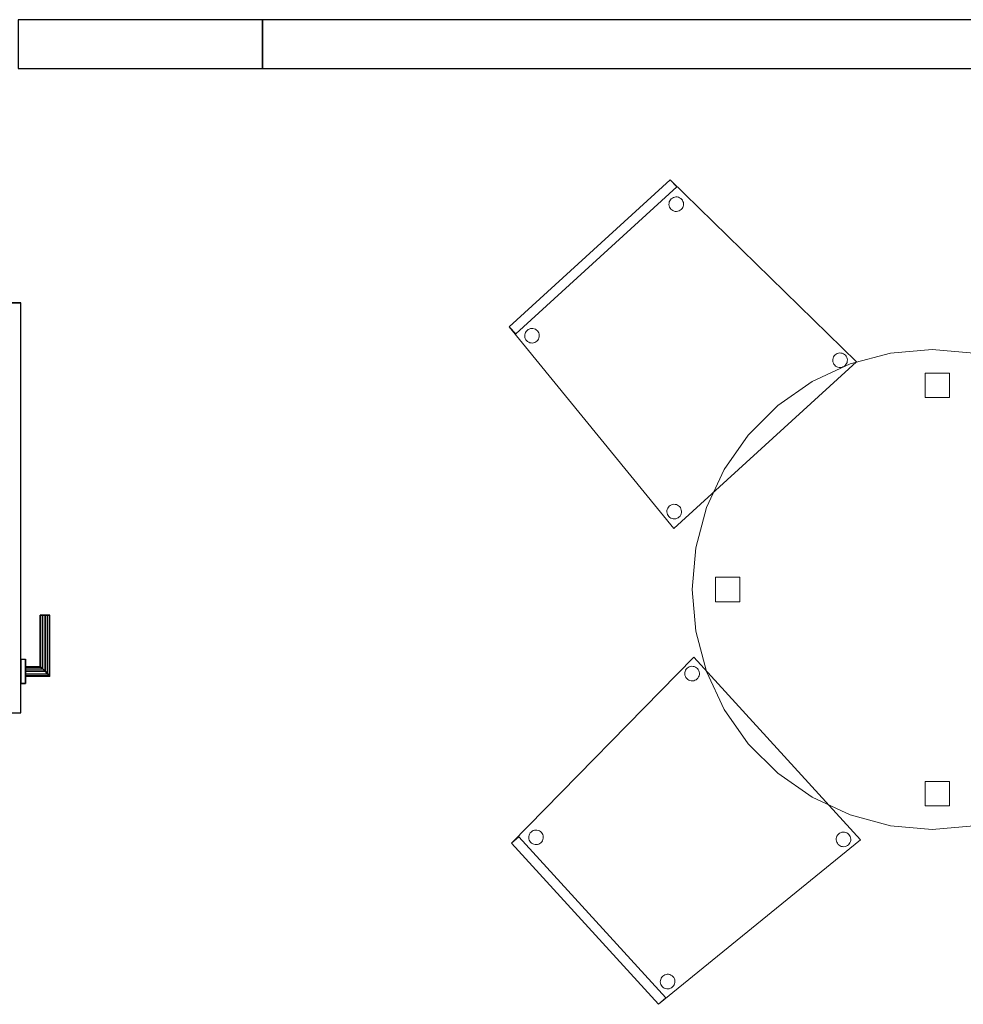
# Model space of a CAD drawing. Header units: metres. Extents: x 391.1 to 427.5, y 12.7 to 28.4.
# Tile 130 of 140: x 421.5 to 423.4, y 16 to 18. Entities that reach past the tile are written whole.
import ezdxf

# ---------------------------------------------------------------- set-up
doc = ezdxf.new("R2010")
doc.units = ezdxf.units.M
doc.layers.add('01_CARPINTERIA', color=5, linetype='Continuous', lineweight=25, true_color=0x0000ff)
for name, color, linetype, lineweight in [('02_MOBILIARIO', 7, 'Continuous', 18), ('A-DETL-____-MBND', 7, 'Continuous', 18), ('A-WALL-____-MCUT', 7, 'Continuous', 25), ('A-WALL-____-OTLN', 7, 'Continuous', 25)]:
    doc.layers.add(name, color=color, linetype=linetype, lineweight=lineweight)

# ---------------------------------------------------------------- blocks, each defined once
blk = doc.blocks.new('Family - Taula D100_P1-154535-04_CLI_AIGUA_P1')
at = {"layer": 'A-DETL-____-MBND', "color": 253, "true_color": 0xaaaaaa}
for p, q in [((0.3235, 0.9536), (0.4063, 0.9758)), ((0.4063, 0.9758), (0.3235, 0.9536)), ((0.4063, 0.9758), (0.4916, 0.9832)), ((0.4916, 0.9832), (0.4063, 0.9758)), ((0.4916, 0.9832), (0.577, 0.9758)), ((0.577, 0.9758), (0.4916, 0.9832)), ((0.577, 0.9758), (0.6598, 0.9536)), ((0.6598, 0.9536), (0.577, 0.9758)), ((0.2458, 0.9174), (0.3235, 0.9536)), ((0.3235, 0.9536), (0.2458, 0.9174)), ((0.6598, 0.9536), (0.7374, 0.9174)), ((0.7374, 0.9174), (0.6598, 0.9536)), ((0.4775, 0.8848), (0.4775, 0.9348)), ((0.4775, 0.9348), (0.5275, 0.9348)), ((0.4775, 0.9348), (0.4775, 0.8848)), ((0.5275, 0.9348), (0.4775, 0.9348)), ((0.5275, 0.9348), (0.5275, 0.8848)), ((0.5275, 0.8848), (0.5275, 0.9348)), ((0.1756, 0.8682), (0.2458, 0.9174)), ((0.2458, 0.9174), (0.1756, 0.8682)), ((0.7374, 0.9174), (0.8076, 0.8682)), ((0.8076, 0.8682), (0.7374, 0.9174)), ((0.115, 0.8076), (0.1756, 0.8682)), ((0.1756, 0.8682), (0.115, 0.8076)), ((0.5275, 0.8848), (0.4775, 0.8848)), ((0.4775, 0.8848), (0.5275, 0.8848)), ((0.8076, 0.8682), (0.8682, 0.8076)), ((0.8682, 0.8076), (0.8076, 0.8682)), ((0.0659, 0.7374), (0.115, 0.8076)), ((0.115, 0.8076), (0.0659, 0.7374)), ((0.8682, 0.8076), (0.9174, 0.7374)), ((0.9174, 0.7374), (0.8682, 0.8076)), ((0.0296, 0.6598), (0.0659, 0.7374)), ((0.0659, 0.7374), (0.0296, 0.6598)), ((0.9174, 0.7374), (0.9536, 0.6598)), ((0.9536, 0.6598), (0.9174, 0.7374)), ((0.0075, 0.577), (0.0296, 0.6598)), ((0.0296, 0.6598), (0.0075, 0.577)), ((0.9536, 0.6598), (0.9758, 0.577)), ((0.9758, 0.577), (0.9536, 0.6598)), ((0, 0.4916), (0.0075, 0.577)), ((0.0075, 0.577), (0, 0.4916)), ((0.9758, 0.577), (0.9832, 0.4916)), ((0.9832, 0.4916), (0.9758, 0.577)), ((0.048, 0.4666), (0.048, 0.5166)), ((0.048, 0.5166), (0.098, 0.5166)), ((0.048, 0.5166), (0.048, 0.4666)), ((0.098, 0.5166), (0.048, 0.5166)), ((0.098, 0.5166), (0.098, 0.4666)), ((0.098, 0.4666), (0.098, 0.5166)), ((0.0075, 0.4063), (0, 0.4916)), ((0, 0.4916), (0.0075, 0.4063)), ((0.8849, 0.446), (0.8849, 0.496)), ((0.8849, 0.496), (0.9349, 0.496)), ((0.8849, 0.496), (0.8849, 0.446)), ((0.9349, 0.496), (0.8849, 0.496)), ((0.9349, 0.496), (0.9349, 0.446)), ((0.9349, 0.446), (0.9349, 0.496)), ((0.9832, 0.4916), (0.9758, 0.4063)), ((0.9758, 0.4063), (0.9832, 0.4916)), ((0.098, 0.4666), (0.048, 0.4666)), ((0.048, 0.4666), (0.098, 0.4666)), ((0.9349, 0.446), (0.8849, 0.446)), ((0.8849, 0.446), (0.9349, 0.446)), ((0.0296, 0.3235), (0.0075, 0.4063)), ((0.0075, 0.4063), (0.0296, 0.3235)), ((0.9758, 0.4063), (0.9536, 0.3235)), ((0.9536, 0.3235), (0.9758, 0.4063)), ((0.0659, 0.2458), (0.0296, 0.3235)), ((0.0296, 0.3235), (0.0659, 0.2458)), ((0.9536, 0.3235), (0.9174, 0.2458)), ((0.9174, 0.2458), (0.9536, 0.3235)), ((0.115, 0.1756), (0.0659, 0.2458)), ((0.0659, 0.2458), (0.115, 0.1756)), ((0.9174, 0.2458), (0.8682, 0.1756)), ((0.8682, 0.1756), (0.9174, 0.2458)), ((0.1756, 0.115), (0.115, 0.1756)), ((0.115, 0.1756), (0.1756, 0.115)), ((0.8682, 0.1756), (0.8076, 0.115)), ((0.8076, 0.115), (0.8682, 0.1756)), ((0.2458, 0.0659), (0.1756, 0.115)), ((0.1756, 0.115), (0.2458, 0.0659)), ((0.8076, 0.115), (0.7374, 0.0659)), ((0.7374, 0.0659), (0.8076, 0.115)), ((0.4775, 0.0481), (0.4775, 0.0981)), ((0.4775, 0.0981), (0.5275, 0.0981)), ((0.4775, 0.0981), (0.4775, 0.0481)), ((0.5275, 0.0981), (0.4775, 0.0981)), ((0.5275, 0.0981), (0.5275, 0.0481)), ((0.5275, 0.0481), (0.5275, 0.0981)), ((0.3235, 0.0296), (0.2458, 0.0659)), ((0.2458, 0.0659), (0.3235, 0.0296)), ((0.7374, 0.0659), (0.6598, 0.0296)), ((0.6598, 0.0296), (0.7374, 0.0659)), ((0.5275, 0.0481), (0.4775, 0.0481)), ((0.4775, 0.0481), (0.5275, 0.0481)), ((0.4063, 0.0075), (0.3235, 0.0296)), ((0.3235, 0.0296), (0.4063, 0.0075)), ((0.6598, 0.0296), (0.577, 0.0075)), ((0.577, 0.0075), (0.6598, 0.0296)), ((0.4916, 0), (0.4063, 0.0075)), ((0.4063, 0.0075), (0.4916, 0)), ((0.577, 0.0075), (0.4916, 0)), ((0.4916, 0), (0.577, 0.0075))]:
    blk.add_line(p, q, dxfattribs=at)
blk = doc.blocks.new('Family - Cadira confient_P1-154649-04_CLI_AIGUA_P1')
at = {"layer": 'A-DETL-____-MBND', "color": 253, "true_color": 0xaaaaaa}
for p, q in [((0, 0.4137), (0.3298, 0.7146)), ((0.3298, 0.7146), (0, 0.4137)), ((0, 0.4137), (0.3298, 0.7146)), ((0.3298, 0.7146), (0, 0.4137)), ((0.3298, 0.7146), (0.3433, 0.6999)), ((0.3433, 0.6999), (0.3298, 0.7146)), ((0.3298, 0.7146), (0.711, 0.3414)), ((0.711, 0.3414), (0.3298, 0.7146)), ((0.3433, 0.6999), (0.0135, 0.3989)), ((0.0135, 0.3989), (0.3433, 0.6999)), ((0.3271, 0.664), (0.3272, 0.6666)), ((0.3272, 0.6666), (0.3271, 0.664)), ((0.3272, 0.6666), (0.3278, 0.6692)), ((0.3278, 0.6692), (0.3272, 0.6666)), ((0.3278, 0.6692), (0.3288, 0.6716)), ((0.3288, 0.6716), (0.3278, 0.6692)), ((0.3288, 0.6716), (0.3302, 0.6738)), ((0.3302, 0.6738), (0.3288, 0.6716)), ((0.3302, 0.6738), (0.3319, 0.6757)), ((0.3319, 0.6757), (0.3302, 0.6738)), ((0.3319, 0.6757), (0.334, 0.6773)), ((0.334, 0.6773), (0.3319, 0.6757)), ((0.334, 0.6773), (0.3363, 0.6785)), ((0.3363, 0.6785), (0.334, 0.6773)), ((0.3363, 0.6785), (0.3388, 0.6793)), ((0.3388, 0.6793), (0.3363, 0.6785)), ((0.3388, 0.6793), (0.3413, 0.6796)), ((0.3413, 0.6796), (0.3388, 0.6793)), ((0.3413, 0.6796), (0.3439, 0.6795)), ((0.3439, 0.6795), (0.3413, 0.6796)), ((0.3439, 0.6795), (0.3465, 0.6789)), ((0.3465, 0.6789), (0.3439, 0.6795)), ((0.3465, 0.6789), (0.3489, 0.678)), ((0.3489, 0.678), (0.3465, 0.6789)), ((0.3489, 0.678), (0.3511, 0.6766)), ((0.3511, 0.6766), (0.3489, 0.678)), ((0.3511, 0.6766), (0.353, 0.6748)), ((0.353, 0.6748), (0.3511, 0.6766)), ((0.353, 0.6748), (0.3546, 0.6727)), ((0.3546, 0.6727), (0.353, 0.6748)), ((0.3546, 0.6727), (0.3558, 0.6704)), ((0.3558, 0.6704), (0.3546, 0.6727)), ((0.3558, 0.6704), (0.3566, 0.668)), ((0.3566, 0.668), (0.3558, 0.6704)), ((0.3566, 0.668), (0.357, 0.6654)), ((0.357, 0.6654), (0.3566, 0.668)), ((0.3275, 0.6614), (0.3271, 0.664)), ((0.3271, 0.664), (0.3275, 0.6614)), ((0.3282, 0.6589), (0.3275, 0.6614)), ((0.3275, 0.6614), (0.3282, 0.6589)), ((0.3295, 0.6566), (0.3282, 0.6589)), ((0.3282, 0.6589), (0.3295, 0.6566)), ((0.331, 0.6546), (0.3295, 0.6566)), ((0.3295, 0.6566), (0.331, 0.6546)), ((0.333, 0.6528), (0.331, 0.6546)), ((0.331, 0.6546), (0.333, 0.6528)), ((0.3352, 0.6514), (0.333, 0.6528)), ((0.333, 0.6528), (0.3352, 0.6514)), ((0.3376, 0.6504), (0.3352, 0.6514)), ((0.3352, 0.6514), (0.3376, 0.6504)), ((0.3401, 0.6499), (0.3376, 0.6504)), ((0.3376, 0.6504), (0.3401, 0.6499)), ((0.3427, 0.6498), (0.3401, 0.6499)), ((0.3401, 0.6499), (0.3427, 0.6498)), ((0.3453, 0.6501), (0.3427, 0.6498)), ((0.3427, 0.6498), (0.3453, 0.6501)), ((0.3478, 0.6509), (0.3453, 0.6501)), ((0.3453, 0.6501), (0.3478, 0.6509)), ((0.3501, 0.6521), (0.3478, 0.6509)), ((0.3478, 0.6509), (0.3501, 0.6521)), ((0.3521, 0.6537), (0.3501, 0.6521)), ((0.3501, 0.6521), (0.3521, 0.6537)), ((0.3539, 0.6556), (0.3521, 0.6537)), ((0.3521, 0.6537), (0.3539, 0.6556)), ((0.3553, 0.6578), (0.3539, 0.6556)), ((0.3539, 0.6556), (0.3553, 0.6578)), ((0.3563, 0.6602), (0.3553, 0.6578)), ((0.3553, 0.6578), (0.3563, 0.6602)), ((0.3568, 0.6628), (0.3563, 0.6602)), ((0.3563, 0.6602), (0.3568, 0.6628)), ((0.357, 0.6654), (0.3568, 0.6628)), ((0.3568, 0.6628), (0.357, 0.6654)), ((0.0135, 0.3989), (0, 0.4137)), ((0, 0.4137), (0.0135, 0.3989)), ((0.3368, 0), (0, 0.4137)), ((0, 0.4137), (0.3368, 0)), ((0.0333, 0.4019), (0.0347, 0.4041)), ((0.0347, 0.4041), (0.0333, 0.4019)), ((0.0347, 0.4041), (0.0364, 0.4061)), ((0.0364, 0.4061), (0.0347, 0.4041)), ((0.0364, 0.4061), (0.0385, 0.4077)), ((0.0385, 0.4077), (0.0364, 0.4061)), ((0.0385, 0.4077), (0.0408, 0.4089)), ((0.0408, 0.4089), (0.0385, 0.4077)), ((0.0408, 0.4089), (0.0433, 0.4097)), ((0.0433, 0.4097), (0.0408, 0.4089)), ((0.0433, 0.4097), (0.0459, 0.41)), ((0.0459, 0.41), (0.0433, 0.4097)), ((0.0459, 0.41), (0.0485, 0.4099)), ((0.0485, 0.4099), (0.0459, 0.41)), ((0.0485, 0.4099), (0.051, 0.4093)), ((0.051, 0.4093), (0.0485, 0.4099)), ((0.051, 0.4093), (0.0534, 0.4083)), ((0.0534, 0.4083), (0.051, 0.4093)), ((0.0534, 0.4083), (0.0556, 0.4069)), ((0.0556, 0.4069), (0.0534, 0.4083)), ((0.0556, 0.4069), (0.0575, 0.4052)), ((0.0575, 0.4052), (0.0556, 0.4069)), ((0.0575, 0.4052), (0.0591, 0.4031)), ((0.0591, 0.4031), (0.0575, 0.4052)), ((0.0316, 0.3944), (0.0317, 0.397)), ((0.0317, 0.397), (0.0316, 0.3944)), ((0.032, 0.3918), (0.0316, 0.3944)), ((0.0316, 0.3944), (0.032, 0.3918)), ((0.0317, 0.397), (0.0323, 0.3995)), ((0.0323, 0.3995), (0.0317, 0.397)), ((0.0328, 0.3893), (0.032, 0.3918)), ((0.032, 0.3918), (0.0328, 0.3893)), ((0.0323, 0.3995), (0.0333, 0.4019)), ((0.0333, 0.4019), (0.0323, 0.3995)), ((0.034, 0.387), (0.0328, 0.3893)), ((0.0328, 0.3893), (0.034, 0.387)), ((0.0356, 0.385), (0.034, 0.387)), ((0.034, 0.387), (0.0356, 0.385)), ((0.0375, 0.3832), (0.0356, 0.385)), ((0.0356, 0.385), (0.0375, 0.3832)), ((0.0567, 0.3841), (0.0546, 0.3825)), ((0.0546, 0.3825), (0.0567, 0.3841)), ((0.0584, 0.386), (0.0567, 0.3841)), ((0.0567, 0.3841), (0.0584, 0.386)), ((0.0598, 0.3882), (0.0584, 0.386)), ((0.0584, 0.386), (0.0598, 0.3882)), ((0.0591, 0.4031), (0.0603, 0.4008)), ((0.0603, 0.4008), (0.0591, 0.4031)), ((0.0608, 0.3906), (0.0598, 0.3882)), ((0.0598, 0.3882), (0.0608, 0.3906)), ((0.0603, 0.4008), (0.0611, 0.3983)), ((0.0611, 0.3983), (0.0603, 0.4008)), ((0.0614, 0.3932), (0.0608, 0.3906)), ((0.0608, 0.3906), (0.0614, 0.3932)), ((0.0611, 0.3983), (0.0615, 0.3958)), ((0.0615, 0.3958), (0.0611, 0.3983)), ((0.0615, 0.3958), (0.0614, 0.3932)), ((0.0614, 0.3932), (0.0615, 0.3958)), ((0.0397, 0.3818), (0.0375, 0.3832)), ((0.0375, 0.3832), (0.0397, 0.3818)), ((0.0421, 0.3808), (0.0397, 0.3818)), ((0.0397, 0.3818), (0.0421, 0.3808)), ((0.0446, 0.3803), (0.0421, 0.3808)), ((0.0421, 0.3808), (0.0446, 0.3803)), ((0.0472, 0.3802), (0.0446, 0.3803)), ((0.0446, 0.3803), (0.0472, 0.3802)), ((0.0498, 0.3805), (0.0472, 0.3802)), ((0.0472, 0.3802), (0.0498, 0.3805)), ((0.0523, 0.3813), (0.0498, 0.3805)), ((0.0498, 0.3805), (0.0523, 0.3813)), ((0.0546, 0.3825), (0.0523, 0.3813)), ((0.0523, 0.3813), (0.0546, 0.3825)), ((0.6627, 0.3442), (0.6628, 0.3468)), ((0.6628, 0.3468), (0.6627, 0.3442)), ((0.663, 0.3417), (0.6627, 0.3442)), ((0.6627, 0.3442), (0.663, 0.3417)), ((0.6628, 0.3468), (0.6634, 0.3494)), ((0.6634, 0.3494), (0.6628, 0.3468)), ((0.6634, 0.3494), (0.6644, 0.3518)), ((0.6644, 0.3518), (0.6634, 0.3494)), ((0.6644, 0.3518), (0.6657, 0.354)), ((0.6657, 0.354), (0.6644, 0.3518)), ((0.6657, 0.354), (0.6675, 0.3559)), ((0.6675, 0.3559), (0.6657, 0.354)), ((0.6675, 0.3559), (0.6696, 0.3575)), ((0.6696, 0.3575), (0.6675, 0.3559)), ((0.6696, 0.3575), (0.6719, 0.3587)), ((0.6719, 0.3587), (0.6696, 0.3575)), ((0.6719, 0.3587), (0.6744, 0.3595)), ((0.6744, 0.3595), (0.6719, 0.3587)), ((0.6744, 0.3595), (0.6769, 0.3598)), ((0.6769, 0.3598), (0.6744, 0.3595)), ((0.6769, 0.3598), (0.6795, 0.3597)), ((0.6795, 0.3597), (0.6769, 0.3598)), ((0.6795, 0.3597), (0.6821, 0.3592)), ((0.6821, 0.3592), (0.6795, 0.3597)), ((0.6821, 0.3592), (0.6845, 0.3582)), ((0.6845, 0.3582), (0.6821, 0.3592)), ((0.6845, 0.3582), (0.6867, 0.3568)), ((0.6867, 0.3568), (0.6845, 0.3582)), ((0.6867, 0.3568), (0.6886, 0.355)), ((0.6886, 0.355), (0.6867, 0.3568)), ((0.6886, 0.355), (0.6902, 0.353)), ((0.6902, 0.353), (0.6886, 0.355)), ((0.6902, 0.353), (0.6914, 0.3507)), ((0.6914, 0.3507), (0.6902, 0.353)), ((0.6914, 0.3507), (0.6922, 0.3482)), ((0.6922, 0.3482), (0.6914, 0.3507)), ((0.6924, 0.343), (0.6919, 0.3405)), ((0.6919, 0.3405), (0.6924, 0.343)), ((0.6922, 0.3482), (0.6925, 0.3456)), ((0.6925, 0.3456), (0.6922, 0.3482)), ((0.6925, 0.3456), (0.6924, 0.343)), ((0.6924, 0.343), (0.6925, 0.3456)), ((0.711, 0.3414), (0.3368, 0)), ((0.3368, 0), (0.711, 0.3414)), ((0.6638, 0.3392), (0.663, 0.3417)), ((0.663, 0.3417), (0.6638, 0.3392)), ((0.665, 0.3369), (0.6638, 0.3392)), ((0.6638, 0.3392), (0.665, 0.3369)), ((0.6666, 0.3348), (0.665, 0.3369)), ((0.665, 0.3369), (0.6666, 0.3348)), ((0.6685, 0.3331), (0.6666, 0.3348)), ((0.6666, 0.3348), (0.6685, 0.3331)), ((0.6707, 0.3317), (0.6685, 0.3331)), ((0.6685, 0.3331), (0.6707, 0.3317)), ((0.6732, 0.3307), (0.6707, 0.3317)), ((0.6707, 0.3317), (0.6732, 0.3307)), ((0.6757, 0.3301), (0.6732, 0.3307)), ((0.6732, 0.3307), (0.6757, 0.3301)), ((0.6783, 0.33), (0.6757, 0.3301)), ((0.6757, 0.3301), (0.6783, 0.33)), ((0.6809, 0.3303), (0.6783, 0.33)), ((0.6783, 0.33), (0.6809, 0.3303)), ((0.6834, 0.3311), (0.6809, 0.3303)), ((0.6809, 0.3303), (0.6834, 0.3311)), ((0.6857, 0.3323), (0.6834, 0.3311)), ((0.6834, 0.3311), (0.6857, 0.3323)), ((0.6877, 0.3339), (0.6857, 0.3323)), ((0.6857, 0.3323), (0.6877, 0.3339)), ((0.6895, 0.3359), (0.6877, 0.3339)), ((0.6877, 0.3339), (0.6895, 0.3359)), ((0.6909, 0.3381), (0.6895, 0.3359)), ((0.6895, 0.3359), (0.6909, 0.3381)), ((0.6919, 0.3405), (0.6909, 0.3381)), ((0.6909, 0.3381), (0.6919, 0.3405)), ((0.3236, 0.0393), (0.3245, 0.0417)), ((0.3245, 0.0417), (0.3236, 0.0393)), ((0.3245, 0.0417), (0.3259, 0.0439)), ((0.3259, 0.0439), (0.3245, 0.0417)), ((0.3259, 0.0439), (0.3277, 0.0459)), ((0.3277, 0.0459), (0.3259, 0.0439)), ((0.3277, 0.0459), (0.3298, 0.0474)), ((0.3298, 0.0474), (0.3277, 0.0459)), ((0.3298, 0.0474), (0.3321, 0.0487)), ((0.3321, 0.0487), (0.3298, 0.0474)), ((0.3321, 0.0487), (0.3345, 0.0494)), ((0.3345, 0.0494), (0.3321, 0.0487)), ((0.3345, 0.0494), (0.3371, 0.0498)), ((0.3371, 0.0498), (0.3345, 0.0494)), ((0.3371, 0.0498), (0.3397, 0.0497)), ((0.3397, 0.0497), (0.3371, 0.0498)), ((0.3397, 0.0497), (0.3423, 0.0491)), ((0.3423, 0.0491), (0.3397, 0.0497)), ((0.3423, 0.0491), (0.3447, 0.0481)), ((0.3447, 0.0481), (0.3423, 0.0491)), ((0.3447, 0.0481), (0.3469, 0.0467)), ((0.3469, 0.0467), (0.3447, 0.0481)), ((0.3469, 0.0467), (0.3488, 0.045)), ((0.3488, 0.045), (0.3469, 0.0467)), ((0.3488, 0.045), (0.3504, 0.0429)), ((0.3504, 0.0429), (0.3488, 0.045)), ((0.3504, 0.0429), (0.3516, 0.0406)), ((0.3516, 0.0406), (0.3504, 0.0429)), ((0.3516, 0.0406), (0.3524, 0.0381)), ((0.3524, 0.0381), (0.3516, 0.0406)), ((0.3229, 0.0342), (0.323, 0.0368)), ((0.323, 0.0368), (0.3229, 0.0342)), ((0.3232, 0.0316), (0.3229, 0.0342)), ((0.3229, 0.0342), (0.3232, 0.0316)), ((0.323, 0.0368), (0.3236, 0.0393)), ((0.3236, 0.0393), (0.323, 0.0368)), ((0.324, 0.0291), (0.3232, 0.0316)), ((0.3232, 0.0316), (0.324, 0.0291)), ((0.3252, 0.0268), (0.324, 0.0291)), ((0.324, 0.0291), (0.3252, 0.0268)), ((0.3268, 0.0248), (0.3252, 0.0268)), ((0.3252, 0.0268), (0.3268, 0.0248)), ((0.3287, 0.023), (0.3268, 0.0248)), ((0.3268, 0.0248), (0.3287, 0.023)), ((0.3309, 0.0216), (0.3287, 0.023)), ((0.3287, 0.023), (0.3309, 0.0216)), ((0.3334, 0.0206), (0.3309, 0.0216)), ((0.3309, 0.0216), (0.3334, 0.0206)), ((0.3359, 0.0201), (0.3334, 0.0206)), ((0.3334, 0.0206), (0.3359, 0.0201)), ((0.3411, 0.0203), (0.3385, 0.0199)), ((0.3385, 0.0199), (0.3411, 0.0203)), ((0.3436, 0.0211), (0.3411, 0.0203)), ((0.3411, 0.0203), (0.3436, 0.0211)), ((0.3459, 0.0223), (0.3436, 0.0211)), ((0.3436, 0.0211), (0.3459, 0.0223)), ((0.3479, 0.0239), (0.3459, 0.0223)), ((0.3459, 0.0223), (0.3479, 0.0239)), ((0.3497, 0.0258), (0.3479, 0.0239)), ((0.3479, 0.0239), (0.3497, 0.0258)), ((0.3511, 0.028), (0.3497, 0.0258)), ((0.3497, 0.0258), (0.3511, 0.028)), ((0.3521, 0.0304), (0.3511, 0.028)), ((0.3511, 0.028), (0.3521, 0.0304)), ((0.3526, 0.033), (0.3521, 0.0304)), ((0.3521, 0.0304), (0.3526, 0.033)), ((0.3524, 0.0381), (0.3527, 0.0356)), ((0.3527, 0.0356), (0.3524, 0.0381)), ((0.3527, 0.0356), (0.3526, 0.033)), ((0.3526, 0.033), (0.3527, 0.0356)), ((0.3385, 0.0199), (0.3359, 0.0201)), ((0.3359, 0.0201), (0.3385, 0.0199))]:
    blk.add_line(p, q, dxfattribs=at)
blk = doc.blocks.new('Family - LONDR55-XX_ZZ-ARQ-CAA-M3D-Londres55-154808-04_CLI_AIGUA_P1')
at = {"layer": '01_CARPINTERIA', "color": 161, "true_color": 0xaaaaff}
for p, q in [((0.69, 0.1487), (0.69, 0.15)), ((0.69, 0.15), (0.69, 0.1487)), ((0.815, 0.15), (0.69, 0.15)), ((0.69, 0.145), (0.69, 0.1487)), ((0.69, 0.1487), (0.69, 0.145)), ((0.8137, 0.1487), (0.69, 0.1487)), ((0.8137, 0.1487), (0.69, 0.1487)), ((0.69, 0.14), (0.69, 0.145)), ((0.69, 0.145), (0.69, 0.14)), ((0.81, 0.145), (0.69, 0.145)), ((0.81, 0.145), (0.69, 0.145)), ((0.81, 0.145), (0.805, 0.14)), ((0.805, 0.14), (0.81, 0.145)), ((0.8137, 0.1487), (0.81, 0.145)), ((0.81, 0.145), (0.8137, 0.1487)), ((0.81, 0.1), (0.81, 0.145)), ((0.81, 0.1), (0.81, 0.145)), ((0.815, 0.15), (0.8137, 0.1487)), ((0.8137, 0.1487), (0.815, 0.15)), ((0.8137, 0.1), (0.8137, 0.1487)), ((0.8137, 0.1), (0.8137, 0.1487)), ((0.815, 0.1), (0.815, 0.15)), ((0.69, 0.135), (0.69, 0.14)), ((0.69, 0.14), (0.69, 0.135)), ((0.69, 0.14), (0.805, 0.14)), ((0.805, 0.14), (0.69, 0.14)), ((0.69, 0.135), (0.69, 0.1313)), ((0.69, 0.1313), (0.69, 0.135)), ((0.8, 0.135), (0.69, 0.135)), ((0.8, 0.135), (0.69, 0.135)), ((0.69, 0.1313), (0.69, 0.13)), ((0.69, 0.13), (0.69, 0.1313)), ((0.7963, 0.1313), (0.69, 0.1313)), ((0.7963, 0.1313), (0.69, 0.1313)), ((0.795, 0.13), (0.69, 0.13)), ((0.795, 0.13), (0.7963, 0.1313)), ((0.7963, 0.1313), (0.795, 0.13)), ((0.795, 0.1), (0.795, 0.13)), ((0.7963, 0.1313), (0.8, 0.135)), ((0.8, 0.135), (0.7963, 0.1313)), ((0.7963, 0.1), (0.7963, 0.1313)), ((0.7963, 0.1), (0.7963, 0.1313)), ((0.8, 0.135), (0.805, 0.14)), ((0.805, 0.14), (0.8, 0.135)), ((0.8, 0.1), (0.8, 0.135)), ((0.8, 0.1), (0.8, 0.135)), ((0.805, 0.14), (0.805, 0.1)), ((0.805, 0.1), (0.805, 0.14)), ((0.89, 0.09), (0.05, 0.09)), ((0.05, 0.09), (0.05, 0.05)), ((0.89, 0.09), (0.05, 0.09)), ((0.05, 0.05), (0.05, 0.09)), ((0.83, 0.1), (0.78, 0.1)), ((0.78, 0.1), (0.83, 0.1)), ((0.78, 0.09), (0.78, 0.1)), ((0.78, 0.09), (0.78, 0.1)), ((0.83, 0.09), (0.78, 0.09)), ((0.78, 0.09), (0.83, 0.09)), ((0.7963, 0.1), (0.795, 0.1)), ((0.795, 0.1), (0.7963, 0.1)), ((0.8, 0.1), (0.7963, 0.1)), ((0.7963, 0.1), (0.8, 0.1)), ((0.805, 0.1), (0.8, 0.1)), ((0.8, 0.1), (0.805, 0.1)), ((0.81, 0.1), (0.805, 0.1)), ((0.805, 0.1), (0.81, 0.1)), ((0.81, 0.1), (0.8137, 0.1)), ((0.8137, 0.1), (0.81, 0.1)), ((0.8137, 0.1), (0.815, 0.1)), ((0.815, 0.1), (0.8137, 0.1)), ((0.83, 0.09), (0.83, 0.1)), ((0.83, 0.1), (0.83, 0.09)), ((0.89, 0.05), (0.89, 0.09)), ((0.89, 0.05), (0.89, 0.09)), ((0.07, 0.07), (0, 0.07)), ((0, 0.07), (0, 0)), ((0.07, 0.07), (0, 0.07)), ((0, 0), (0, 0.07)), ((0.07, 0), (0.07, 0.07)), ((0.07, 0), (0.07, 0.07)), ((0.94, 0.07), (0.87, 0.07)), ((0.87, 0.07), (0.87, 0)), ((0.94, 0.07), (0.87, 0.07)), ((0.87, 0), (0.87, 0.07)), ((0.94, 0), (0.94, 0.07)), ((0.94, 0), (0.94, 0.07)), ((0.05, 0.05), (0.89, 0.05)), ((0.05, 0.05), (0.89, 0.05)), ((0.78, 0.05), (0.83, 0.05)), ((0.83, 0.05), (0.78, 0.05)), ((0.78, 0.04), (0.78, 0.05)), ((0.78, 0.04), (0.78, 0.05)), ((0.83, 0.04), (0.83, 0.05)), ((0.83, 0.05), (0.83, 0.04)), ((0.78, 0.04), (0.83, 0.04)), ((0.83, 0.04), (0.78, 0.04)), ((0.7963, 0.04), (0.795, 0.04)), ((0.795, 0.04), (0.7963, 0.04)), ((0.795, 0.01), (0.795, 0.04)), ((0.8, 0.04), (0.7963, 0.04)), ((0.7963, 0.04), (0.8, 0.04)), ((0.7963, 0.0087), (0.7963, 0.04)), ((0.7963, 0.0087), (0.7963, 0.04)), ((0.8, 0.04), (0.805, 0.04)), ((0.805, 0.04), (0.8, 0.04)), ((0.8, 0.005), (0.8, 0.04)), ((0.8, 0.005), (0.8, 0.04)), ((0.805, 0.04), (0.81, 0.04)), ((0.81, 0.04), (0.805, 0.04)), ((0.805, 0.04), (0.805, 0)), ((0.805, 0), (0.805, 0.04)), ((0.81, 0.04), (0.8137, 0.04)), ((0.8137, 0.04), (0.81, 0.04)), ((0.81, -0.005), (0.81, 0.04)), ((0.81, -0.005), (0.81, 0.04)), ((0.8137, 0.04), (0.815, 0.04)), ((0.815, 0.04), (0.8137, 0.04)), ((0.8137, -0.0087), (0.8137, 0.04)), ((0.8137, -0.0087), (0.8137, 0.04)), ((0.815, -0.01), (0.815, 0.04)), ((0, 0), (0.07, 0)), ((0, 0), (0.07, 0)), ((0.69, 0.0087), (0.69, 0.01)), ((0.69, 0.01), (0.69, 0.0087)), ((0.69, 0.01), (0.795, 0.01)), ((0.69, 0.005), (0.69, 0.0087)), ((0.69, 0.0087), (0.69, 0.005)), ((0.69, 0.0087), (0.7963, 0.0087)), ((0.69, 0.0087), (0.7963, 0.0087)), ((0.69, 0), (0.69, 0.005)), ((0.69, 0.005), (0.69, 0)), ((0.69, 0.005), (0.8, 0.005)), ((0.69, 0.005), (0.8, 0.005)), ((0.69, -0.005), (0.69, 0)), ((0.805, 0), (0.69, 0)), ((0.69, 0), (0.805, 0)), ((0.7963, 0.0087), (0.795, 0.01)), ((0.795, 0.01), (0.7963, 0.0087)), ((0.8, 0.005), (0.7963, 0.0087)), ((0.7963, 0.0087), (0.8, 0.005)), ((0.805, 0), (0.8, 0.005)), ((0.8, 0.005), (0.805, 0)), ((0.87, 0), (0.94, 0)), ((0.87, 0), (0.94, 0)), ((0.69, 0), (0.69, -0.005)), ((0.69, -0.005), (0.69, -0.0087)), ((0.69, -0.0087), (0.69, -0.005)), ((0.69, -0.005), (0.81, -0.005)), ((0.69, -0.005), (0.81, -0.005)), ((0.69, -0.0087), (0.69, -0.01)), ((0.69, -0.01), (0.69, -0.0087)), ((0.69, -0.0087), (0.8137, -0.0087)), ((0.69, -0.0087), (0.8137, -0.0087)), ((0.69, -0.01), (0.815, -0.01)), ((0.805, 0), (0.81, -0.005)), ((0.81, -0.005), (0.805, 0)), ((0.81, -0.005), (0.8137, -0.0087)), ((0.8137, -0.0087), (0.81, -0.005)), ((0.8137, -0.0087), (0.815, -0.01)), ((0.815, -0.01), (0.8137, -0.0087))]:
    blk.add_line(p, q, dxfattribs=at)
blk = doc.blocks.new('Family - Porta P1-154809-04_CLI_AIGUA_P1')
blk.add_blockref('Family - LONDR55-XX_ZZ-ARQ-CAA-M3D-Londres55-154808-04_CLI_AIGUA_P1', (0, 0))
blk = doc.blocks.new('Family - Mampara P1-154922-04_CLI_AIGUA_P1')
at = {"layer": 'A-WALL-____-MCUT', "color": 253, "true_color": 0xaaaaaa}
for p, q in [((0.5, 0.1), (0, 0.1)), ((0, 0.1), (0, 0)), ((0.5, 0), (0.5, 0.1)), ((0, 0), (0.5, 0))]:
    blk.add_line(p, q, dxfattribs=at)
at = {"layer": 'A-WALL-____-OTLN', "color": 253, "true_color": 0xaaaaaa}
for p, q in [((0.5, 0.1), (0, 0.1)), ((0, 0.1), (0, 0)), ((0.5, 0), (0.5, 0.1)), ((0, 0), (0.5, 0))]:
    blk.add_line(p, q, dxfattribs=at)
at = {"layer": 'A-WALL-____-OTLN', "color": 253, "lineweight": 18, "true_color": 0xaaaaaa}
blk.add_line((0, 0), (0.5, 0), dxfattribs=at)
blk = doc.blocks.new('Family - Envans P1-154944-04_CLI_AIGUA_P1')
at = {"layer": 'A-WALL-____-MCUT', "color": 253, "true_color": 0xaaaaaa}
for p, q in [((0, 0.1), (0, 0)), ((2.7279, 0.1), (0, 0.1)), ((2.7072, 0), (2.7279, 0.1)), ((0, 0), (2.7072, 0))]:
    blk.add_line(p, q, dxfattribs=at)
at = {"layer": 'A-WALL-____-OTLN', "color": 253, "true_color": 0xaaaaaa}
for p, q in [((0, 0.1), (0, 0)), ((2.7279, 0.1), (0, 0.1)), ((2.7072, 0), (2.7279, 0.1)), ((0, 0), (2.7072, 0))]:
    blk.add_line(p, q, dxfattribs=at)
at = {"layer": 'A-WALL-____-OTLN', "color": 253, "lineweight": 18, "true_color": 0xaaaaaa}
blk.add_line((0, 0), (2.7072, 0), dxfattribs=at)
blk = doc.blocks.new('Family - Cadira confient_P1-155201-04_CLI_AIGUA_P1')
at = {"layer": 'A-DETL-____-MBND', "color": 253, "true_color": 0xaaaaaa}
for p, q in [((0, 0.3298), (0.3732, 0.711)), ((0.3732, 0.711), (0, 0.3298)), ((0.3732, 0.711), (0.7146, 0.3368)), ((0.7146, 0.3368), (0.3732, 0.711)), ((0.3564, 0.6845), (0.3578, 0.6867)), ((0.3578, 0.6867), (0.3564, 0.6845)), ((0.3578, 0.6867), (0.3596, 0.6886)), ((0.3596, 0.6886), (0.3578, 0.6867)), ((0.3596, 0.6886), (0.3616, 0.6902)), ((0.3616, 0.6902), (0.3596, 0.6886)), ((0.3616, 0.6902), (0.364, 0.6914)), ((0.364, 0.6914), (0.3616, 0.6902)), ((0.364, 0.6914), (0.3664, 0.6922)), ((0.3664, 0.6922), (0.364, 0.6914)), ((0.3664, 0.6922), (0.369, 0.6925)), ((0.369, 0.6925), (0.3664, 0.6922)), ((0.369, 0.6925), (0.3716, 0.6924)), ((0.3716, 0.6924), (0.369, 0.6925)), ((0.3716, 0.6924), (0.3742, 0.6919)), ((0.3742, 0.6919), (0.3716, 0.6924)), ((0.3742, 0.6919), (0.3766, 0.6909)), ((0.3766, 0.6909), (0.3742, 0.6919)), ((0.3766, 0.6909), (0.3788, 0.6895)), ((0.3788, 0.6895), (0.3766, 0.6909)), ((0.3788, 0.6895), (0.3807, 0.6877)), ((0.3807, 0.6877), (0.3788, 0.6895)), ((0.3807, 0.6877), (0.3823, 0.6857)), ((0.3823, 0.6857), (0.3807, 0.6877)), ((0.3548, 0.6769), (0.3549, 0.6795)), ((0.3549, 0.6795), (0.3548, 0.6769)), ((0.3551, 0.6744), (0.3548, 0.6769)), ((0.3548, 0.6769), (0.3551, 0.6744)), ((0.3549, 0.6795), (0.3554, 0.6821)), ((0.3554, 0.6821), (0.3549, 0.6795)), ((0.3559, 0.6719), (0.3551, 0.6744)), ((0.3551, 0.6744), (0.3559, 0.6719)), ((0.3554, 0.6821), (0.3564, 0.6845)), ((0.3564, 0.6845), (0.3554, 0.6821)), ((0.3571, 0.6696), (0.3559, 0.6719)), ((0.3559, 0.6719), (0.3571, 0.6696)), ((0.3587, 0.6675), (0.3571, 0.6696)), ((0.3571, 0.6696), (0.3587, 0.6675)), ((0.3606, 0.6657), (0.3587, 0.6675)), ((0.3587, 0.6675), (0.3606, 0.6657)), ((0.3628, 0.6644), (0.3606, 0.6657)), ((0.3606, 0.6657), (0.3628, 0.6644)), ((0.3798, 0.6666), (0.3778, 0.665)), ((0.3778, 0.665), (0.3798, 0.6666)), ((0.3816, 0.6685), (0.3798, 0.6666)), ((0.3798, 0.6666), (0.3816, 0.6685)), ((0.383, 0.6707), (0.3816, 0.6685)), ((0.3816, 0.6685), (0.383, 0.6707)), ((0.3823, 0.6857), (0.3835, 0.6834)), ((0.3835, 0.6834), (0.3823, 0.6857)), ((0.384, 0.6732), (0.383, 0.6707)), ((0.383, 0.6707), (0.384, 0.6732)), ((0.3835, 0.6834), (0.3843, 0.6809)), ((0.3843, 0.6809), (0.3835, 0.6834)), ((0.3845, 0.6757), (0.384, 0.6732)), ((0.384, 0.6732), (0.3845, 0.6757)), ((0.3843, 0.6809), (0.3846, 0.6783)), ((0.3846, 0.6783), (0.3843, 0.6809)), ((0.3846, 0.6783), (0.3845, 0.6757)), ((0.3845, 0.6757), (0.3846, 0.6783)), ((0.3652, 0.6634), (0.3628, 0.6644)), ((0.3628, 0.6644), (0.3652, 0.6634)), ((0.3678, 0.6628), (0.3652, 0.6634)), ((0.3652, 0.6634), (0.3678, 0.6628)), ((0.3704, 0.6627), (0.3678, 0.6628)), ((0.3678, 0.6628), (0.3704, 0.6627)), ((0.373, 0.663), (0.3704, 0.6627)), ((0.3704, 0.6627), (0.373, 0.663)), ((0.3754, 0.6638), (0.373, 0.663)), ((0.373, 0.663), (0.3754, 0.6638)), ((0.3778, 0.665), (0.3754, 0.6638)), ((0.3754, 0.6638), (0.3778, 0.665)), ((0, 0.3298), (0.0148, 0.3433)), ((0.0148, 0.3433), (0, 0.3298)), ((0.0148, 0.3433), (0.3157, 0.0135)), ((0.3157, 0.0135), (0.0148, 0.3433)), ((0.035, 0.3413), (0.0351, 0.3439)), ((0.0351, 0.3439), (0.035, 0.3413)), ((0.0351, 0.3439), (0.0357, 0.3465)), ((0.0357, 0.3465), (0.0351, 0.3439)), ((0.0357, 0.3465), (0.0367, 0.3489)), ((0.0367, 0.3489), (0.0357, 0.3465)), ((0.0367, 0.3489), (0.0381, 0.3511)), ((0.0381, 0.3511), (0.0367, 0.3489)), ((0.0381, 0.3511), (0.0398, 0.353)), ((0.0398, 0.353), (0.0381, 0.3511)), ((0.0398, 0.353), (0.0419, 0.3546)), ((0.0419, 0.3546), (0.0398, 0.353)), ((0.0419, 0.3546), (0.0442, 0.3558)), ((0.0442, 0.3558), (0.0419, 0.3546)), ((0.0442, 0.3558), (0.0467, 0.3566)), ((0.0467, 0.3566), (0.0442, 0.3558)), ((0.0467, 0.3566), (0.0492, 0.357)), ((0.0492, 0.357), (0.0467, 0.3566)), ((0.0492, 0.357), (0.0519, 0.3568)), ((0.0519, 0.3568), (0.0492, 0.357)), ((0.0519, 0.3568), (0.0544, 0.3563)), ((0.0544, 0.3563), (0.0519, 0.3568)), ((0.0544, 0.3563), (0.0568, 0.3553)), ((0.0568, 0.3553), (0.0544, 0.3563)), ((0.0568, 0.3553), (0.059, 0.3539)), ((0.059, 0.3539), (0.0568, 0.3553)), ((0.059, 0.3539), (0.0609, 0.3521)), ((0.0609, 0.3521), (0.059, 0.3539)), ((0.0609, 0.3521), (0.0625, 0.3501)), ((0.0625, 0.3501), (0.0609, 0.3521)), ((0.0625, 0.3501), (0.0637, 0.3478)), ((0.0637, 0.3478), (0.0625, 0.3501)), ((0.0637, 0.3478), (0.0645, 0.3453)), ((0.0645, 0.3453), (0.0637, 0.3478)), ((0.0645, 0.3453), (0.0649, 0.3427)), ((0.0649, 0.3427), (0.0645, 0.3453)), ((0.6655, 0.3423), (0.6665, 0.3447)), ((0.6665, 0.3447), (0.6655, 0.3423)), ((0.6665, 0.3447), (0.6679, 0.3469)), ((0.6679, 0.3469), (0.6665, 0.3447)), ((0.6679, 0.3469), (0.6696, 0.3488)), ((0.6696, 0.3488), (0.6679, 0.3469)), ((0.6696, 0.3488), (0.6717, 0.3504)), ((0.6717, 0.3504), (0.6696, 0.3488)), ((0.6717, 0.3504), (0.674, 0.3516)), ((0.674, 0.3516), (0.6717, 0.3504)), ((0.674, 0.3516), (0.6765, 0.3524)), ((0.6765, 0.3524), (0.674, 0.3516)), ((0.6765, 0.3524), (0.6791, 0.3527)), ((0.6791, 0.3527), (0.6765, 0.3524)), ((0.6791, 0.3527), (0.6817, 0.3526)), ((0.6817, 0.3526), (0.6791, 0.3527)), ((0.6817, 0.3526), (0.6842, 0.3521)), ((0.6842, 0.3521), (0.6817, 0.3526)), ((0.6842, 0.3521), (0.6866, 0.3511)), ((0.6866, 0.3511), (0.6842, 0.3521)), ((0.6866, 0.3511), (0.6888, 0.3497)), ((0.6888, 0.3497), (0.6866, 0.3511)), ((0.6888, 0.3497), (0.6907, 0.3479)), ((0.6907, 0.3479), (0.6888, 0.3497)), ((0.6907, 0.3479), (0.6923, 0.3459)), ((0.6923, 0.3459), (0.6907, 0.3479)), ((0.6923, 0.3459), (0.6935, 0.3436)), ((0.6935, 0.3436), (0.6923, 0.3459)), ((0.6935, 0.3436), (0.6943, 0.3411)), ((0.6943, 0.3411), (0.6935, 0.3436)), ((0.301, 0), (0, 0.3298)), ((0, 0.3298), (0.301, 0)), ((0.301, 0), (0, 0.3298)), ((0, 0.3298), (0.301, 0)), ((0.0354, 0.3388), (0.035, 0.3413)), ((0.035, 0.3413), (0.0354, 0.3388)), ((0.0361, 0.3363), (0.0354, 0.3388)), ((0.0354, 0.3388), (0.0361, 0.3363)), ((0.0374, 0.334), (0.0361, 0.3363)), ((0.0361, 0.3363), (0.0374, 0.334)), ((0.0389, 0.3319), (0.0374, 0.334)), ((0.0374, 0.334), (0.0389, 0.3319)), ((0.0409, 0.3302), (0.0389, 0.3319)), ((0.0389, 0.3319), (0.0409, 0.3302)), ((0.0431, 0.3288), (0.0409, 0.3302)), ((0.0409, 0.3302), (0.0431, 0.3288)), ((0.0455, 0.3278), (0.0431, 0.3288)), ((0.0431, 0.3288), (0.0455, 0.3278)), ((0.048, 0.3272), (0.0455, 0.3278)), ((0.0455, 0.3278), (0.048, 0.3272)), ((0.0506, 0.3271), (0.048, 0.3272)), ((0.048, 0.3272), (0.0506, 0.3271)), ((0.0532, 0.3275), (0.0506, 0.3271)), ((0.0506, 0.3271), (0.0532, 0.3275)), ((0.0557, 0.3282), (0.0532, 0.3275)), ((0.0532, 0.3275), (0.0557, 0.3282)), ((0.058, 0.3295), (0.0557, 0.3282)), ((0.0557, 0.3282), (0.058, 0.3295)), ((0.0601, 0.331), (0.058, 0.3295)), ((0.058, 0.3295), (0.0601, 0.331)), ((0.0618, 0.333), (0.0601, 0.331)), ((0.0601, 0.331), (0.0618, 0.333)), ((0.0632, 0.3352), (0.0618, 0.333)), ((0.0618, 0.333), (0.0632, 0.3352)), ((0.0642, 0.3376), (0.0632, 0.3352)), ((0.0632, 0.3352), (0.0642, 0.3376)), ((0.0647, 0.3401), (0.0642, 0.3376)), ((0.0642, 0.3376), (0.0647, 0.3401)), ((0.0649, 0.3427), (0.0647, 0.3401)), ((0.0647, 0.3401), (0.0649, 0.3427)), ((0.7146, 0.3368), (0.301, 0)), ((0.301, 0), (0.7146, 0.3368)), ((0.6648, 0.3371), (0.6649, 0.3397)), ((0.6649, 0.3397), (0.6648, 0.3371)), ((0.6652, 0.3345), (0.6648, 0.3371)), ((0.6648, 0.3371), (0.6652, 0.3345)), ((0.6649, 0.3397), (0.6655, 0.3423)), ((0.6655, 0.3423), (0.6649, 0.3397)), ((0.666, 0.3321), (0.6652, 0.3345)), ((0.6652, 0.3345), (0.666, 0.3321)), ((0.6672, 0.3298), (0.666, 0.3321)), ((0.666, 0.3321), (0.6672, 0.3298)), ((0.6688, 0.3277), (0.6672, 0.3298)), ((0.6672, 0.3298), (0.6688, 0.3277)), ((0.6707, 0.3259), (0.6688, 0.3277)), ((0.6688, 0.3277), (0.6707, 0.3259)), ((0.6729, 0.3245), (0.6707, 0.3259)), ((0.6707, 0.3259), (0.6729, 0.3245)), ((0.6753, 0.3236), (0.6729, 0.3245)), ((0.6729, 0.3245), (0.6753, 0.3236)), ((0.6778, 0.323), (0.6753, 0.3236)), ((0.6753, 0.3236), (0.6778, 0.323)), ((0.6804, 0.3229), (0.6778, 0.323)), ((0.6778, 0.323), (0.6804, 0.3229)), ((0.683, 0.3232), (0.6804, 0.3229)), ((0.6804, 0.3229), (0.683, 0.3232)), ((0.6855, 0.324), (0.683, 0.3232)), ((0.683, 0.3232), (0.6855, 0.324)), ((0.6878, 0.3252), (0.6855, 0.324)), ((0.6855, 0.324), (0.6878, 0.3252)), ((0.6899, 0.3268), (0.6878, 0.3252)), ((0.6878, 0.3252), (0.6899, 0.3268)), ((0.6916, 0.3287), (0.6899, 0.3268)), ((0.6899, 0.3268), (0.6916, 0.3287)), ((0.693, 0.3309), (0.6916, 0.3287)), ((0.6916, 0.3287), (0.693, 0.3309)), ((0.694, 0.3334), (0.693, 0.3309)), ((0.693, 0.3309), (0.694, 0.3334)), ((0.6946, 0.3359), (0.694, 0.3334)), ((0.694, 0.3334), (0.6946, 0.3359)), ((0.6943, 0.3411), (0.6947, 0.3385)), ((0.6947, 0.3385), (0.6943, 0.3411)), ((0.6947, 0.3385), (0.6946, 0.3359)), ((0.6946, 0.3359), (0.6947, 0.3385)), ((0.3138, 0.0603), (0.3163, 0.0611)), ((0.3163, 0.0611), (0.3138, 0.0603)), ((0.3163, 0.0611), (0.3189, 0.0615)), ((0.3189, 0.0615), (0.3163, 0.0611)), ((0.3189, 0.0615), (0.3215, 0.0614)), ((0.3215, 0.0614), (0.3189, 0.0615)), ((0.3215, 0.0614), (0.324, 0.0608)), ((0.324, 0.0608), (0.3215, 0.0614)), ((0.324, 0.0608), (0.3264, 0.0598)), ((0.3264, 0.0598), (0.324, 0.0608)), ((0.3046, 0.0459), (0.3047, 0.0485)), ((0.3047, 0.0485), (0.3046, 0.0459)), ((0.305, 0.0433), (0.3046, 0.0459)), ((0.3046, 0.0459), (0.305, 0.0433)), ((0.3047, 0.0485), (0.3053, 0.051)), ((0.3053, 0.051), (0.3047, 0.0485)), ((0.3058, 0.0408), (0.305, 0.0433)), ((0.305, 0.0433), (0.3058, 0.0408)), ((0.3053, 0.051), (0.3063, 0.0534)), ((0.3063, 0.0534), (0.3053, 0.051)), ((0.307, 0.0385), (0.3058, 0.0408)), ((0.3058, 0.0408), (0.307, 0.0385)), ((0.3063, 0.0534), (0.3077, 0.0556)), ((0.3077, 0.0556), (0.3063, 0.0534)), ((0.3077, 0.0556), (0.3094, 0.0575)), ((0.3094, 0.0575), (0.3077, 0.0556)), ((0.3094, 0.0575), (0.3115, 0.0591)), ((0.3115, 0.0591), (0.3094, 0.0575)), ((0.3115, 0.0591), (0.3138, 0.0603)), ((0.3138, 0.0603), (0.3115, 0.0591)), ((0.3264, 0.0598), (0.3286, 0.0584)), ((0.3286, 0.0584), (0.3264, 0.0598)), ((0.3286, 0.0584), (0.3305, 0.0567)), ((0.3305, 0.0567), (0.3286, 0.0584)), ((0.3305, 0.0567), (0.3321, 0.0546)), ((0.3321, 0.0546), (0.3305, 0.0567)), ((0.3321, 0.0546), (0.3333, 0.0523)), ((0.3333, 0.0523), (0.3321, 0.0546)), ((0.3338, 0.0421), (0.3328, 0.0397)), ((0.3328, 0.0397), (0.3338, 0.0421)), ((0.3333, 0.0523), (0.3341, 0.0498)), ((0.3341, 0.0498), (0.3333, 0.0523)), ((0.3344, 0.0446), (0.3338, 0.0421)), ((0.3338, 0.0421), (0.3344, 0.0446)), ((0.3341, 0.0498), (0.3345, 0.0472)), ((0.3345, 0.0472), (0.3341, 0.0498)), ((0.3345, 0.0472), (0.3344, 0.0446)), ((0.3344, 0.0446), (0.3345, 0.0472)), ((0.3086, 0.0364), (0.307, 0.0385)), ((0.307, 0.0385), (0.3086, 0.0364)), ((0.3105, 0.0347), (0.3086, 0.0364)), ((0.3086, 0.0364), (0.3105, 0.0347)), ((0.3127, 0.0333), (0.3105, 0.0347)), ((0.3105, 0.0347), (0.3127, 0.0333)), ((0.3151, 0.0323), (0.3127, 0.0333)), ((0.3127, 0.0333), (0.3151, 0.0323)), ((0.3176, 0.0317), (0.3151, 0.0323)), ((0.3151, 0.0323), (0.3176, 0.0317)), ((0.3202, 0.0316), (0.3176, 0.0317)), ((0.3176, 0.0317), (0.3202, 0.0316)), ((0.3228, 0.032), (0.3202, 0.0316)), ((0.3202, 0.0316), (0.3228, 0.032)), ((0.3253, 0.0328), (0.3228, 0.032)), ((0.3228, 0.032), (0.3253, 0.0328)), ((0.3276, 0.034), (0.3253, 0.0328)), ((0.3253, 0.0328), (0.3276, 0.034)), ((0.3297, 0.0356), (0.3276, 0.034)), ((0.3276, 0.034), (0.3297, 0.0356)), ((0.3314, 0.0375), (0.3297, 0.0356)), ((0.3297, 0.0356), (0.3314, 0.0375)), ((0.3328, 0.0397), (0.3314, 0.0375)), ((0.3314, 0.0375), (0.3328, 0.0397)), ((0.3157, 0.0135), (0.301, 0)), ((0.301, 0), (0.3157, 0.0135))]:
    blk.add_line(p, q, dxfattribs=at)
blk = doc.blocks.new('LONDR55-XX_ZZ-ARQ-CAA-M3D-Londres55_ifc-1-04_CLI_AIGUA_P1')
at = {"layer": '01_CARPINTERIA', "color": 253, "lineweight": 18, "true_color": 0xaaaaaa, "rotation": 269.9999999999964}
blk.add_blockref('Family - Porta P1-154809-04_CLI_AIGUA_P1', (421.422, 17.5095), dxfattribs=at)
at = {"layer": '02_MOBILIARIO', "color": 253, "lineweight": 18, "true_color": 0xaaaaaa}
for name, p in [('Family - Cadira confient_P1-154649-04_CLI_AIGUA_P1', (422.5129, 16.9968)), ('Family - Taula D100_P1-154535-04_CLI_AIGUA_P1', (422.8874, 16.3805)), ('Family - Cadira confient_P1-155201-04_CLI_AIGUA_P1', (422.5177, 16.0222))]:
    blk.add_blockref(name, p, dxfattribs=at)
at = {"layer": 'A-WALL-____-OTLN', "color": 253, "lineweight": 18, "true_color": 0xaaaaaa}
for name, p in [('Family - Mampara P1-154922-04_CLI_AIGUA_P1', (421.507, 17.9395)), ('Family - Envans P1-154944-04_CLI_AIGUA_P1', (422.007, 17.9395))]:
    blk.add_blockref(name, p, dxfattribs=at)

msp = doc.modelspace()

# ---------------------------------------------------------------- block references
at = {"lineweight": 5}
msp.add_blockref('LONDR55-XX_ZZ-ARQ-CAA-M3D-Londres55_ifc-1-04_CLI_AIGUA_P1', (0, 0), dxfattribs=at)

doc.saveas('drawing.dxf')
